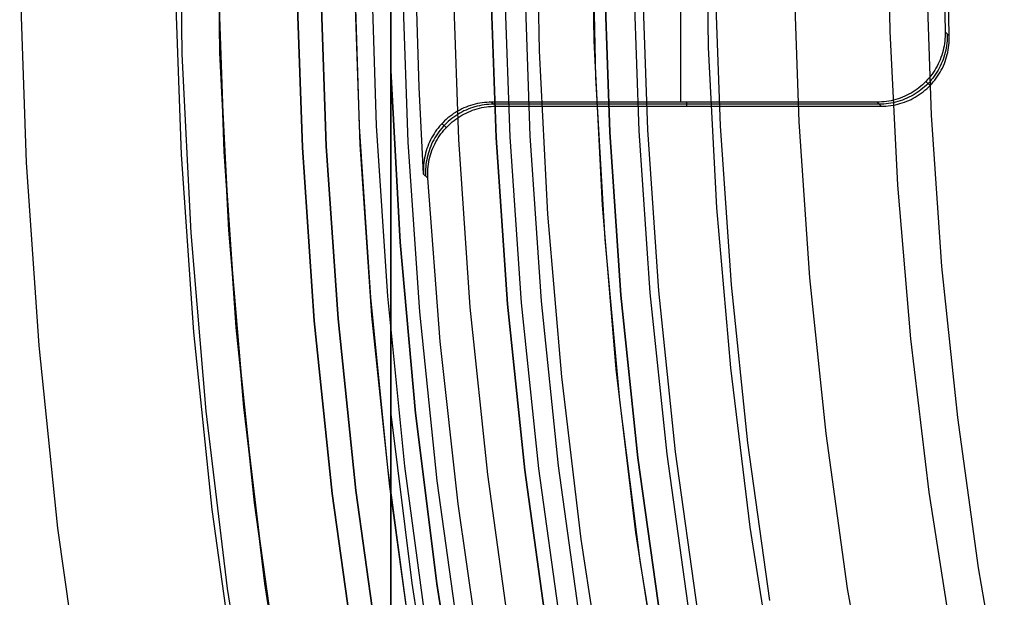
# Model space of a CAD drawing. Header units: millimetres. Extents: x 8929 to 10091, y -2708 to -1691.
# Tile 38 of 196: x 9432.07 to 9446.54, y -2068.55 to -2060.07. Entities that reach past the tile are written whole.
import ezdxf

# ---------------------------------------------------------------- set-up
doc = ezdxf.new("R2010")
doc.units = ezdxf.units.MM
for name, color, linetype in [('1', 7, 'Continuous'), ('COLOR EXT', 7, 'Continuous'), ('luz', 7, 'Continuous')]:
    doc.layers.add(name, color=color, linetype=linetype)

msp = doc.modelspace()

# ---------------------------------------------------------------- linework, layer by layer
at = {"layer": '1', "color": 7, "true_color": 0xffffff}
for p, q in [((9434.461, -2060.572, 65.998), (9434.421, -2057.947, 65.998)), ((9435.015, -2060.554, 46.606), (9434.976, -2057.948, 46.606)), ((9434.976, -2057.948, 34.804), (9435.015, -2060.554, 34.804)), ((9435.015, -2060.554, 40.705), (9434.976, -2057.948, 40.705)), ((9440.513, -2060.376, 42.804), (9440.476, -2057.961, 42.804)), ((9440.513, -2060.376, 51.854), (9440.476, -2057.961, 51.854)), ((9444.86, -2060.235, 76.403), (9444.826, -2057.971, 76.403)), ((9442.147, -2058.121, 44.653), (9442.188, -2060.476, 44.653)), ((9442.147, -2058.121, 44.653), (9442.188, -2060.476, 44.653)), ((9440.477, -2058.537, 60.904), (9440.532, -2060.914, 60.904)), ((9434.353, -2059.429, 71.704), (9434.443, -2062.045, 71.704)), ((9440.657, -2059.32, 46.153), (9440.74, -2061.718, 46.153)), ((9440.74, -2061.718, 53.153), (9440.657, -2059.32, 53.153)), ((9440.657, -2059.32, 49.653), (9440.74, -2061.718, 49.653)), ((9441.171, -2061.696, 138.188), (9441.089, -2059.313, 138.188)), ((9432.073, -2059.469, 69.704), (9432.166, -2062.163, 69.704)), ((9444.973, -2062.496, 76.403), (9444.86, -2060.235, 76.403)), ((9440.633, -2062.788, 42.804), (9440.513, -2060.376, 42.804)), ((9440.633, -2062.788, 51.854), (9440.513, -2060.376, 51.854)), ((9434.591, -2063.195, 65.998), (9434.461, -2060.572, 65.998)), ((9435.145, -2063.158, 46.606), (9435.015, -2060.554, 46.606)), ((9435.015, -2060.554, 34.804), (9435.145, -2063.158, 34.804)), ((9435.145, -2063.158, 40.705), (9435.015, -2060.554, 40.705)), ((9442.188, -2060.476, 44.653), (9442.31, -2062.829, 44.653)), ((9442.188, -2060.476, 44.653), (9442.31, -2062.829, 44.653)), ((9440.532, -2060.914, 60.904), (9440.668, -2063.287, 60.904)), ((9440.74, -2061.718, 46.153), (9440.906, -2064.112, 46.153)), ((9440.906, -2064.112, 53.153), (9440.74, -2061.718, 53.153)), ((9440.74, -2061.718, 49.653), (9440.906, -2064.112, 49.653)), ((9441.336, -2064.074, 138.188), (9441.171, -2061.696, 138.188)), ((9434.443, -2062.045, 71.704), (9434.624, -2064.655, 71.704)), ((9432.166, -2062.163, 69.704), (9432.352, -2064.852, 69.704)), ((9445.164, -2064.752, 76.403), (9444.973, -2062.496, 76.403)), ((9440.837, -2065.195, 42.804), (9440.633, -2062.788, 42.804)), ((9440.837, -2065.195, 51.854), (9440.633, -2062.788, 51.854)), ((9442.31, -2062.829, 44.653), (9442.514, -2065.177, 44.653)), ((9442.31, -2062.829, 44.653), (9442.514, -2065.177, 44.653)), ((9434.813, -2065.812, 65.998), (9434.591, -2063.195, 65.998)), ((9435.366, -2065.755, 46.606), (9435.145, -2063.158, 46.606)), ((9435.145, -2063.158, 34.804), (9435.366, -2065.755, 34.804)), ((9435.366, -2065.755, 40.705), (9435.145, -2063.158, 40.705)), ((9440.668, -2063.287, 60.904), (9440.885, -2065.654, 60.904)), ((9440.906, -2064.112, 46.153), (9441.154, -2066.498, 46.153)), ((9441.154, -2066.498, 53.153), (9440.906, -2064.112, 53.153)), ((9440.906, -2064.112, 49.653), (9441.154, -2066.498, 49.653)), ((9441.582, -2066.446, 138.188), (9441.336, -2064.074, 138.188)), ((9434.624, -2064.655, 71.704), (9434.894, -2067.258, 71.704)), ((9445.434, -2067.001, 76.403), (9445.164, -2064.752, 76.403)), ((9432.352, -2064.852, 69.704), (9432.63, -2067.533, 69.704)), ((9441.125, -2067.594, 42.804), (9440.837, -2065.195, 42.804)), ((9441.125, -2067.594, 51.854), (9440.837, -2065.195, 51.854)), ((9442.514, -2065.177, 44.653), (9442.799, -2067.515, 44.653)), ((9442.514, -2065.177, 44.653), (9442.799, -2067.515, 44.653)), ((9440.885, -2065.654, 60.904), (9441.184, -2068.012, 60.904)), ((9435.676, -2068.343, 46.606), (9435.366, -2065.755, 46.606)), ((9435.366, -2065.755, 34.804), (9435.676, -2068.343, 34.804)), ((9435.676, -2068.343, 40.705), (9435.366, -2065.755, 40.705)), ((9435.126, -2068.419, 65.998), (9434.813, -2065.812, 65.998)), ((9441.154, -2066.498, 46.153), (9441.484, -2068.874, 46.153)), ((9441.484, -2068.874, 53.153), (9441.154, -2066.498, 53.153)), ((9441.154, -2066.498, 49.653), (9441.484, -2068.874, 49.653)), ((9441.911, -2068.808, 138.188), (9441.582, -2066.446, 138.188)), ((9445.782, -2069.238, 76.403), (9445.434, -2067.001, 76.403)), ((9434.894, -2067.258, 71.704), (9435.255, -2069.85, 71.704)), ((9432.63, -2067.533, 69.704), (9433.001, -2070.203, 69.704)), ((9442.799, -2067.515, 44.653), (9443.165, -2069.843, 44.653)), ((9442.799, -2067.515, 44.653), (9443.165, -2069.843, 44.653)), ((9441.495, -2069.981, 42.804), (9441.125, -2067.594, 42.804)), ((9441.495, -2069.981, 51.854), (9441.125, -2067.594, 51.854)), ((9441.184, -2068.012, 60.904), (9441.562, -2070.359, 60.904)), ((9436.076, -2070.919, 46.606), (9435.676, -2068.343, 46.606)), ((9435.676, -2068.343, 34.804), (9436.076, -2070.919, 34.804)), ((9436.076, -2070.919, 40.705), (9435.676, -2068.343, 40.705)), ((9435.529, -2071.014, 65.998), (9435.126, -2068.419, 65.998))]:
    msp.add_line(p, q, dxfattribs=at)
at = {"layer": 'COLOR EXT', "color": 30, "true_color": 0xff8d00}
for p, q in [((9441.786, -2061.277, 15.504), (9441.786, -2054.965, 15.504)), ((9445.632, -2058.121, 15.504), (9445.667, -2060.244, 15.504)), ((9445.728, -2060.302, 19.504), (9445.691, -2058.121, 19.504)), ((9436.983, -2059.121, 21.604), (9437.061, -2061.635, 21.604)), ((9437.233, -2059.121, -28.696), (9437.31, -2061.626, -28.696)), ((9435.077, -2062.003, 34.804), (9434.987, -2059.415, 34.804)), ((9434.987, -2059.415, -30.696), (9435.077, -2062.003, -30.696)), ((9435.077, -2062.003, 2.054), (9434.987, -2059.415, 2.054)), ((9436.225, -2061.943, -28.696), (9436.137, -2059.395, -28.696)), ((9436.137, -2059.395, -30.696), (9436.225, -2061.943, -30.696)), ((9436.225, -2061.943, -29.696), (9436.137, -2059.395, -29.696)), ((9437.074, -2061.899, 34.804), (9436.987, -2059.381, 34.804)), ((9437.074, -2061.899, 28.204), (9436.987, -2059.381, 28.204)), ((9437.942, -2061.056, 15.504), (9437.901, -2059.777, 15.504)), ((9445.667, -2060.244, 15.504), (9445.667, -2060.278, 15.504)), ((9445.667, -2060.244, 15.504), (9445.728, -2060.302, 19.504)), ((9445.667, -2060.278, 15.504), (9445.667, -2060.313, 15.504)), ((9445.698, -2060.308, 17.506), (9445.697, -2060.343, 17.506)), ((9445.698, -2060.273, 17.507), (9445.698, -2060.308, 17.506)), ((9445.729, -2060.337, 19.504), (9445.728, -2060.302, 19.504)), ((9445.652, -2060.452, 15.504), (9445.645, -2060.486, 15.504)), ((9445.657, -2060.417, 15.504), (9445.652, -2060.452, 15.504)), ((9445.662, -2060.383, 15.504), (9445.657, -2060.417, 15.504)), ((9445.665, -2060.348, 15.504), (9445.662, -2060.383, 15.504)), ((9445.667, -2060.313, 15.504), (9445.665, -2060.348, 15.504)), ((9445.688, -2060.447, 17.504), (9445.683, -2060.481, 17.504)), ((9445.692, -2060.412, 17.505), (9445.688, -2060.447, 17.504)), ((9445.696, -2060.377, 17.505), (9445.692, -2060.412, 17.505)), ((9445.697, -2060.343, 17.506), (9445.696, -2060.377, 17.505)), ((9445.719, -2060.476, 19.504), (9445.723, -2060.441, 19.504)), ((9445.723, -2060.441, 19.504), (9445.726, -2060.407, 19.504)), ((9445.726, -2060.407, 19.504), (9445.728, -2060.372, 19.504)), ((9445.728, -2060.372, 19.504), (9445.729, -2060.337, 19.504)), ((9445.618, -2060.587, 15.504), (9445.607, -2060.62, 15.504)), ((9445.628, -2060.554, 15.504), (9445.618, -2060.587, 15.504)), ((9445.637, -2060.52, 15.504), (9445.628, -2060.554, 15.504)), ((9445.645, -2060.486, 15.504), (9445.637, -2060.52, 15.504)), ((9445.659, -2060.583, 17.503), (9445.649, -2060.616, 17.502)), ((9445.668, -2060.549, 17.503), (9445.659, -2060.583, 17.503)), ((9445.676, -2060.515, 17.504), (9445.668, -2060.549, 17.503)), ((9445.683, -2060.481, 17.504), (9445.676, -2060.515, 17.504)), ((9445.69, -2060.612, 19.504), (9445.699, -2060.579, 19.504)), ((9445.699, -2060.579, 19.504), (9445.707, -2060.545, 19.504)), ((9445.707, -2060.545, 19.504), (9445.713, -2060.51, 19.504)), ((9445.713, -2060.51, 19.504), (9445.719, -2060.476, 19.504)), ((9445.566, -2060.716, 15.504), (9445.55, -2060.747, 15.504)), ((9445.58, -2060.685, 15.504), (9445.566, -2060.716, 15.504)), ((9445.594, -2060.653, 15.504), (9445.58, -2060.685, 15.504)), ((9445.596, -2060.746, 17.501), (9445.581, -2060.777, 17.501)), ((9445.607, -2060.62, 15.504), (9445.594, -2060.653, 15.504)), ((9445.611, -2060.714, 17.502), (9445.596, -2060.746, 17.501)), ((9445.625, -2060.682, 17.502), (9445.611, -2060.714, 17.502)), ((9445.637, -2060.649, 17.502), (9445.625, -2060.682, 17.502)), ((9445.627, -2060.775, 19.504), (9445.642, -2060.743, 19.504)), ((9445.649, -2060.616, 17.502), (9445.637, -2060.649, 17.502)), ((9445.642, -2060.743, 19.504), (9445.656, -2060.711, 19.504)), ((9445.656, -2060.711, 19.504), (9445.668, -2060.679, 19.504)), ((9445.668, -2060.679, 19.504), (9445.68, -2060.646, 19.504)), ((9445.68, -2060.646, 19.504), (9445.69, -2060.612, 19.504)), ((9445.476, -2060.865, 15.504), (9445.455, -2060.893, 15.504)), ((9445.496, -2060.837, 15.504), (9445.476, -2060.865, 15.504)), ((9445.515, -2060.808, 15.504), (9445.496, -2060.837, 15.504)), ((9445.527, -2060.866, 17.501), (9445.507, -2060.895, 17.501)), ((9445.533, -2060.778, 15.504), (9445.515, -2060.808, 15.504)), ((9445.546, -2060.837, 17.501), (9445.527, -2060.866, 17.501)), ((9445.55, -2060.747, 15.504), (9445.533, -2060.778, 15.504)), ((9445.564, -2060.807, 17.501), (9445.546, -2060.837, 17.501)), ((9445.557, -2060.896, 19.504), (9445.576, -2060.866, 19.504)), ((9445.581, -2060.777, 17.501), (9445.564, -2060.807, 17.501)), ((9445.576, -2060.866, 19.504), (9445.594, -2060.836, 19.504)), ((9445.594, -2060.836, 19.504), (9445.611, -2060.806, 19.504)), ((9445.611, -2060.806, 19.504), (9445.627, -2060.775, 19.504)), ((9445.336, -2061.02, 15.504), (9445.31, -2061.043, 15.504)), ((9445.361, -2060.997, 15.504), (9445.336, -2061.02, 15.504)), ((9445.386, -2060.972, 15.504), (9445.361, -2060.997, 15.504)), ((9445.392, -2061.026, 17.5), (9445.367, -2061.05, 17.5)), ((9445.41, -2060.946, 15.504), (9445.386, -2060.972, 15.504)), ((9445.386, -2060.972, 15.504), (9445.448, -2061.031, 19.504)), ((9445.417, -2061.001, 17.5), (9445.392, -2061.026, 17.5)), ((9445.433, -2060.92, 15.504), (9445.41, -2060.946, 15.504)), ((9445.441, -2060.976, 17.5), (9445.417, -2061.001, 17.5)), ((9445.423, -2061.056, 19.504), (9445.448, -2061.031, 19.504)), ((9445.455, -2060.893, 15.504), (9445.433, -2060.92, 15.504)), ((9445.464, -2060.95, 17.5), (9445.441, -2060.976, 17.5)), ((9445.448, -2061.031, 19.504), (9445.472, -2061.005, 19.504)), ((9445.486, -2060.923, 17.5), (9445.464, -2060.95, 17.5)), ((9445.472, -2061.005, 19.504), (9445.494, -2060.979, 19.504)), ((9445.507, -2060.895, 17.501), (9445.486, -2060.923, 17.5)), ((9445.494, -2060.979, 19.504), (9445.516, -2060.952, 19.504)), ((9445.516, -2060.952, 19.504), (9445.537, -2060.924, 19.504)), ((9445.537, -2060.924, 19.504), (9445.557, -2060.896, 19.504)), ((9438.005, -2062.335, 15.504), (9437.942, -2061.056, 15.504)), ((9445.105, -2061.176, 15.504), (9445.074, -2061.19, 15.504)), ((9445.136, -2061.16, 15.504), (9445.105, -2061.176, 15.504)), ((9445.167, -2061.143, 15.504), (9445.136, -2061.16, 15.504)), ((9445.197, -2061.125, 15.504), (9445.167, -2061.143, 15.504)), ((9445.198, -2061.172, 17.501), (9445.167, -2061.189, 17.501)), ((9445.226, -2061.106, 15.504), (9445.197, -2061.125, 15.504)), ((9445.228, -2061.154, 17.501), (9445.198, -2061.172, 17.501)), ((9445.255, -2061.086, 15.504), (9445.226, -2061.106, 15.504)), ((9445.257, -2061.136, 17.501), (9445.228, -2061.154, 17.501)), ((9445.282, -2061.065, 15.504), (9445.255, -2061.086, 15.504)), ((9445.285, -2061.116, 17.501), (9445.257, -2061.136, 17.501)), ((9445.258, -2061.184, 19.504), (9445.288, -2061.165, 19.504)), ((9445.31, -2061.043, 15.504), (9445.282, -2061.065, 15.504)), ((9445.313, -2061.095, 17.501), (9445.285, -2061.116, 17.501)), ((9445.288, -2061.165, 19.504), (9445.316, -2061.145, 19.504)), ((9445.34, -2061.073, 17.5), (9445.313, -2061.095, 17.501)), ((9445.316, -2061.145, 19.504), (9445.344, -2061.124, 19.504)), ((9445.367, -2061.05, 17.5), (9445.34, -2061.073, 17.5)), ((9445.344, -2061.124, 19.504), (9445.371, -2061.102, 19.504)), ((9445.371, -2061.102, 19.504), (9445.398, -2061.079, 19.504)), ((9445.398, -2061.079, 19.504), (9445.423, -2061.056, 19.504)), ((9438.696, -2061.325, 15.504), (9438.663, -2061.336, 15.504)), ((9438.729, -2061.315, 15.504), (9438.696, -2061.325, 15.504)), ((9438.763, -2061.306, 15.504), (9438.729, -2061.315, 15.504)), ((9438.797, -2061.298, 15.504), (9438.763, -2061.306, 15.504)), ((9438.831, -2061.291, 15.504), (9438.797, -2061.298, 15.504)), ((9438.862, -2061.321, 17.503), (9438.828, -2061.328, 17.503)), ((9438.865, -2061.286, 15.504), (9438.831, -2061.291, 15.504)), ((9438.896, -2061.316, 17.502), (9438.862, -2061.321, 17.503)), ((9438.899, -2061.282, 15.504), (9438.865, -2061.286, 15.504)), ((9438.931, -2061.312, 17.502), (9438.896, -2061.316, 17.502)), ((9438.934, -2061.279, 15.504), (9438.899, -2061.282, 15.504)), ((9438.965, -2061.309, 17.501), (9438.931, -2061.312, 17.502)), ((9438.969, -2061.277, 15.504), (9438.934, -2061.279, 15.504)), ((9439, -2061.307, 17.501), (9438.965, -2061.309, 17.501)), ((9439.003, -2061.277, 15.504), (9438.969, -2061.277, 15.504)), ((9439.035, -2061.306, 17.5), (9439, -2061.307, 17.501)), ((9444.667, -2061.277, 15.504), (9439.003, -2061.277, 15.504)), ((9439.066, -2061.336, 19.504), (9439.003, -2061.277, 15.504)), ((9444.698, -2061.306, 17.504), (9439.035, -2061.306, 17.504)), ((9441.866, -2061.277, 15.504), (9441.866, -2061.336, 19.504)), ((9444.702, -2061.276, 15.504), (9444.667, -2061.277, 15.504)), ((9444.667, -2061.277, 15.504), (9444.729, -2061.336, 19.504)), ((9444.733, -2061.306, 17.506), (9444.698, -2061.306, 17.507)), ((9444.737, -2061.274, 15.504), (9444.702, -2061.276, 15.504)), ((9444.768, -2061.304, 17.506), (9444.733, -2061.306, 17.506)), ((9444.772, -2061.271, 15.504), (9444.737, -2061.274, 15.504)), ((9444.803, -2061.301, 17.505), (9444.768, -2061.304, 17.506)), ((9444.806, -2061.267, 15.504), (9444.772, -2061.271, 15.504)), ((9444.837, -2061.296, 17.505), (9444.803, -2061.301, 17.505)), ((9444.841, -2061.261, 15.504), (9444.806, -2061.267, 15.504)), ((9444.872, -2061.291, 17.504), (9444.837, -2061.296, 17.505)), ((9444.875, -2061.255, 15.504), (9444.841, -2061.261, 15.504)), ((9444.868, -2061.326, 19.504), (9444.902, -2061.321, 19.504)), ((9444.906, -2061.284, 17.504), (9444.872, -2061.291, 17.504)), ((9444.909, -2061.247, 15.504), (9444.875, -2061.255, 15.504)), ((9444.902, -2061.321, 19.504), (9444.937, -2061.314, 19.504)), ((9444.94, -2061.277, 17.504), (9444.906, -2061.284, 17.504)), ((9444.943, -2061.238, 15.504), (9444.909, -2061.247, 15.504)), ((9444.937, -2061.314, 19.504), (9444.971, -2061.306, 19.504)), ((9444.974, -2061.268, 17.503), (9444.94, -2061.277, 17.504)), ((9444.976, -2061.228, 15.504), (9444.943, -2061.238, 15.504)), ((9444.971, -2061.306, 19.504), (9445.004, -2061.297, 19.504)), ((9445.007, -2061.257, 17.503), (9444.974, -2061.268, 17.503)), ((9445.009, -2061.216, 15.504), (9444.976, -2061.228, 15.504)), ((9445.004, -2061.297, 19.504), (9445.038, -2061.287, 19.504)), ((9445.04, -2061.246, 17.502), (9445.007, -2061.257, 17.503)), ((9445.042, -2061.204, 15.504), (9445.009, -2061.216, 15.504)), ((9445.038, -2061.287, 19.504), (9445.071, -2061.276, 19.504)), ((9445.072, -2061.233, 17.502), (9445.04, -2061.246, 17.502)), ((9445.074, -2061.19, 15.504), (9445.042, -2061.204, 15.504)), ((9445.071, -2061.276, 19.504), (9445.103, -2061.263, 19.504)), ((9445.104, -2061.22, 17.502), (9445.072, -2061.233, 17.502)), ((9445.103, -2061.263, 19.504), (9445.135, -2061.25, 19.504)), ((9445.136, -2061.205, 17.502), (9445.104, -2061.22, 17.502)), ((9445.135, -2061.25, 19.504), (9445.167, -2061.235, 19.504)), ((9445.167, -2061.189, 17.501), (9445.136, -2061.205, 17.502)), ((9445.167, -2061.235, 19.504), (9445.198, -2061.219, 19.504)), ((9445.198, -2061.219, 19.504), (9445.229, -2061.202, 19.504)), ((9445.229, -2061.202, 19.504), (9445.258, -2061.184, 19.504)), ((9438.419, -2061.465, 15.504), (9438.391, -2061.486, 15.504)), ((9438.447, -2061.445, 15.504), (9438.419, -2061.465, 15.504)), ((9438.477, -2061.426, 15.504), (9438.447, -2061.445, 15.504)), ((9438.506, -2061.409, 15.504), (9438.477, -2061.426, 15.504)), ((9438.508, -2061.456, 17.506), (9438.479, -2061.475, 17.506)), ((9438.537, -2061.392, 15.504), (9438.506, -2061.409, 15.504)), ((9438.538, -2061.438, 17.506), (9438.508, -2061.456, 17.506)), ((9438.568, -2061.376, 15.504), (9438.537, -2061.392, 15.504)), ((9438.568, -2061.422, 17.506), (9438.538, -2061.438, 17.506)), ((9438.539, -2061.486, 19.504), (9438.569, -2061.468, 19.504)), ((9438.599, -2061.362, 15.504), (9438.568, -2061.376, 15.504)), ((9438.599, -2061.406, 17.505), (9438.568, -2061.422, 17.506)), ((9438.569, -2061.468, 19.504), (9438.599, -2061.451, 19.504)), ((9438.631, -2061.348, 15.504), (9438.599, -2061.362, 15.504)), ((9438.631, -2061.392, 17.505), (9438.599, -2061.406, 17.505)), ((9438.599, -2061.451, 19.504), (9438.63, -2061.436, 19.504)), ((9438.63, -2061.436, 19.504), (9438.662, -2061.421, 19.504)), ((9438.663, -2061.336, 15.504), (9438.631, -2061.348, 15.504)), ((9438.662, -2061.378, 17.505), (9438.631, -2061.392, 17.505)), ((9438.695, -2061.366, 17.505), (9438.662, -2061.378, 17.505)), ((9438.662, -2061.421, 19.504), (9438.694, -2061.408, 19.504)), ((9438.694, -2061.408, 19.504), (9438.726, -2061.395, 19.504)), ((9438.728, -2061.354, 17.504), (9438.695, -2061.366, 17.505)), ((9438.726, -2061.395, 19.504), (9438.759, -2061.384, 19.504)), ((9438.761, -2061.344, 17.504), (9438.728, -2061.354, 17.504)), ((9438.759, -2061.384, 19.504), (9438.792, -2061.374, 19.504)), ((9438.794, -2061.335, 17.503), (9438.761, -2061.344, 17.504)), ((9438.792, -2061.374, 19.504), (9438.826, -2061.365, 19.504)), ((9438.828, -2061.328, 17.503), (9438.794, -2061.335, 17.503)), ((9438.826, -2061.365, 19.504), (9438.86, -2061.357, 19.504)), ((9438.86, -2061.357, 19.504), (9438.894, -2061.351, 19.504)), ((9438.894, -2061.351, 19.504), (9438.928, -2061.345, 19.504)), ((9438.928, -2061.345, 19.504), (9438.962, -2061.341, 19.504)), ((9438.962, -2061.341, 19.504), (9438.997, -2061.338, 19.504)), ((9438.997, -2061.338, 19.504), (9439.031, -2061.336, 19.504)), ((9439.031, -2061.336, 19.504), (9439.066, -2061.336, 19.504)), ((9439.066, -2061.336, 19.504), (9444.729, -2061.336, 19.504)), ((9444.729, -2061.336, 19.504), (9444.764, -2061.335, 19.504)), ((9444.764, -2061.335, 19.504), (9444.799, -2061.333, 19.504)), ((9444.799, -2061.333, 19.504), (9444.833, -2061.33, 19.504)), ((9444.833, -2061.33, 19.504), (9444.868, -2061.326, 19.504)), ((9438.264, -2061.603, 15.504), (9438.241, -2061.629, 15.504)), ((9438.288, -2061.578, 15.504), (9438.264, -2061.603, 15.504)), ((9438.338, -2061.65, 19.504), (9438.276, -2061.59, 15.504)), ((9438.312, -2061.553, 15.504), (9438.288, -2061.578, 15.504)), ((9438.319, -2061.608, 17.507), (9438.295, -2061.633, 17.507)), ((9438.338, -2061.53, 15.504), (9438.312, -2061.553, 15.504)), ((9438.344, -2061.583, 17.507), (9438.319, -2061.608, 17.507)), ((9438.364, -2061.507, 15.504), (9438.338, -2061.53, 15.504)), ((9438.369, -2061.56, 17.507), (9438.344, -2061.583, 17.507)), ((9438.35, -2061.637, 19.504), (9438.375, -2061.613, 19.504)), ((9438.391, -2061.486, 15.504), (9438.364, -2061.507, 15.504)), ((9438.396, -2061.537, 17.507), (9438.369, -2061.56, 17.507)), ((9438.375, -2061.613, 19.504), (9438.401, -2061.59, 19.504)), ((9438.423, -2061.515, 17.507), (9438.396, -2061.537, 17.507)), ((9438.401, -2061.59, 19.504), (9438.427, -2061.567, 19.504)), ((9438.45, -2061.495, 17.506), (9438.423, -2061.515, 17.507)), ((9438.427, -2061.567, 19.504), (9438.454, -2061.545, 19.504)), ((9438.479, -2061.475, 17.506), (9438.45, -2061.495, 17.506)), ((9438.454, -2061.545, 19.504), (9438.482, -2061.524, 19.504)), ((9438.482, -2061.524, 19.504), (9438.51, -2061.505, 19.504)), ((9438.51, -2061.505, 19.504), (9438.539, -2061.486, 19.504)), ((9437.061, -2061.635, 21.604), (9437.225, -2064.144, 21.604)), ((9437.31, -2061.626, -28.696), (9437.474, -2064.126, -28.696)), ((9438.159, -2061.741, 15.504), (9438.141, -2061.77, 15.504)), ((9438.178, -2061.712, 15.504), (9438.159, -2061.741, 15.504)), ((9438.198, -2061.683, 15.504), (9438.178, -2061.712, 15.504)), ((9438.209, -2061.742, 17.507), (9438.19, -2061.771, 17.506)), ((9438.219, -2061.656, 15.504), (9438.198, -2061.683, 15.504)), ((9438.229, -2061.713, 17.507), (9438.209, -2061.742, 17.507)), ((9438.241, -2061.629, 15.504), (9438.219, -2061.656, 15.504)), ((9438.251, -2061.686, 17.507), (9438.229, -2061.713, 17.507)), ((9438.241, -2061.771, 19.504), (9438.261, -2061.743, 19.504)), ((9438.273, -2061.659, 17.507), (9438.251, -2061.686, 17.507)), ((9438.261, -2061.743, 19.504), (9438.282, -2061.716, 19.504)), ((9438.295, -2061.633, 17.507), (9438.273, -2061.659, 17.507)), ((9438.282, -2061.716, 19.504), (9438.304, -2061.689, 19.504)), ((9438.304, -2061.689, 19.504), (9438.327, -2061.663, 19.504)), ((9438.327, -2061.663, 19.504), (9438.35, -2061.637, 19.504)), ((9437.248, -2064.413, 34.804), (9437.074, -2061.899, 34.804)), ((9437.248, -2064.413, 28.204), (9437.074, -2061.899, 28.204)), ((9438.079, -2061.894, 15.504), (9438.067, -2061.927, 15.504)), ((9438.093, -2061.862, 15.504), (9438.079, -2061.894, 15.504)), ((9438.108, -2061.831, 15.504), (9438.093, -2061.862, 15.504)), ((9438.124, -2061.8, 15.504), (9438.108, -2061.831, 15.504)), ((9438.124, -2061.892, 17.506), (9438.111, -2061.924, 17.505)), ((9438.141, -2061.77, 15.504), (9438.124, -2061.8, 15.504)), ((9438.139, -2061.861, 17.506), (9438.124, -2061.892, 17.506)), ((9438.155, -2061.83, 17.506), (9438.139, -2061.861, 17.506)), ((9438.172, -2061.8, 17.506), (9438.155, -2061.83, 17.506)), ((9438.156, -2061.922, 19.504), (9438.171, -2061.891, 19.504)), ((9438.171, -2061.891, 19.504), (9438.187, -2061.86, 19.504)), ((9438.19, -2061.771, 17.506), (9438.172, -2061.8, 17.506)), ((9438.187, -2061.86, 19.504), (9438.204, -2061.83, 19.504)), ((9438.204, -2061.83, 19.504), (9438.222, -2061.8, 19.504)), ((9438.222, -2061.8, 19.504), (9438.241, -2061.771, 19.504)), ((9435.255, -2064.586, 34.804), (9435.077, -2062.003, 34.804)), ((9435.077, -2062.003, -30.696), (9435.255, -2064.586, -30.696)), ((9435.255, -2064.586, 2.054), (9435.077, -2062.003, 2.054)), ((9436.401, -2064.487, -28.696), (9436.225, -2061.943, -28.696)), ((9436.225, -2061.943, -30.696), (9436.401, -2064.487, -30.696)), ((9436.401, -2064.487, -29.696), (9436.225, -2061.943, -29.696)), ((9438.035, -2062.026, 15.504), (9438.027, -2062.059, 15.504)), ((9438.045, -2061.992, 15.504), (9438.035, -2062.026, 15.504)), ((9438.055, -2061.959, 15.504), (9438.045, -2061.992, 15.504)), ((9438.067, -2061.927, 15.504), (9438.055, -2061.959, 15.504)), ((9438.076, -2062.022, 17.505), (9438.067, -2062.056, 17.504)), ((9438.086, -2061.989, 17.505), (9438.076, -2062.022, 17.505)), ((9438.098, -2061.956, 17.505), (9438.086, -2061.989, 17.505)), ((9438.111, -2061.924, 17.505), (9438.098, -2061.956, 17.505)), ((9438.107, -2062.052, 19.504), (9438.118, -2062.019, 19.504)), ((9438.118, -2062.019, 19.504), (9438.129, -2061.986, 19.504)), ((9438.129, -2061.986, 19.504), (9438.142, -2061.954, 19.504)), ((9438.142, -2061.954, 19.504), (9438.156, -2061.922, 19.504)), ((9438.01, -2062.162, 15.504), (9438.007, -2062.196, 15.504)), ((9438.014, -2062.127, 15.504), (9438.01, -2062.162, 15.504)), ((9438.02, -2062.093, 15.504), (9438.014, -2062.127, 15.504)), ((9438.027, -2062.059, 15.504), (9438.02, -2062.093, 15.504)), ((9438.041, -2062.192, 17.503), (9438.038, -2062.226, 17.502)), ((9438.046, -2062.158, 17.503), (9438.041, -2062.192, 17.503)), ((9438.052, -2062.123, 17.503), (9438.046, -2062.158, 17.503)), ((9438.059, -2062.089, 17.504), (9438.052, -2062.123, 17.503)), ((9438.067, -2062.056, 17.504), (9438.059, -2062.089, 17.504)), ((9438.073, -2062.222, 19.504), (9438.077, -2062.188, 19.504)), ((9438.077, -2062.188, 19.504), (9438.083, -2062.153, 19.504)), ((9438.083, -2062.153, 19.504), (9438.09, -2062.119, 19.504)), ((9438.09, -2062.119, 19.504), (9438.098, -2062.086, 19.504)), ((9438.098, -2062.086, 19.504), (9438.107, -2062.052, 19.504)), ((9438.004, -2062.231, 15.504), (9438.003, -2062.266, 15.504)), ((9438.003, -2062.266, 15.504), (9438.004, -2062.3, 15.504)), ((9438.007, -2062.196, 15.504), (9438.004, -2062.231, 15.504)), ((9438.004, -2062.3, 15.504), (9438.005, -2062.335, 15.504)), ((9438.068, -2062.395, 19.504), (9438.005, -2062.335, 15.504)), ((9438.036, -2062.261, 17.502), (9438.035, -2062.296, 17.501)), ((9438.035, -2062.296, 17.501), (9438.035, -2062.33, 17.501)), ((9438.035, -2062.33, 17.501), (9438.036, -2062.365, 17.5)), ((9438.038, -2062.226, 17.502), (9438.036, -2062.261, 17.502)), ((9438.066, -2062.326, 19.504), (9438.067, -2062.291, 19.504)), ((9438.067, -2062.36, 19.504), (9438.066, -2062.326, 19.504)), ((9438.067, -2062.291, 19.504), (9438.069, -2062.256, 19.504)), ((9438.069, -2062.256, 19.504), (9438.073, -2062.222, 19.504)), ((9438.068, -2062.395, 19.504), (9438.067, -2062.36, 19.504)), ((9438.25, -2064.789, 19.504), (9438.068, -2062.395, 19.504)), ((9437.225, -2064.144, 21.604), (9437.476, -2066.647, 21.604)), ((9437.474, -2064.126, -28.696), (9437.724, -2066.62, -28.696)), ((9436.664, -2067.022, -28.696), (9436.401, -2064.487, -28.696)), ((9436.401, -2064.487, -30.696), (9436.664, -2067.022, -30.696)), ((9436.664, -2067.022, -29.696), (9436.401, -2064.487, -29.696)), ((9437.508, -2066.92, 34.804), (9437.248, -2064.413, 34.804)), ((9437.508, -2066.92, 28.204), (9437.248, -2064.413, 28.204)), ((9435.523, -2067.161, 34.804), (9435.255, -2064.586, 34.804)), ((9435.255, -2064.586, -30.696), (9435.523, -2067.161, -30.696)), ((9435.523, -2067.161, 2.054), (9435.255, -2064.586, 2.054)), ((9438.513, -2067.176, 19.504), (9438.25, -2064.789, 19.504)), ((9437.476, -2066.647, 21.604), (9437.812, -2069.139, 21.604)), ((9437.724, -2066.62, -28.696), (9438.06, -2069.104, -28.696)), ((9437.855, -2069.416, 34.804), (9437.508, -2066.92, 34.804)), ((9437.855, -2069.416, 28.204), (9437.508, -2066.92, 28.204)), ((9437.015, -2069.548, -28.696), (9436.664, -2067.022, -28.696)), ((9436.664, -2067.022, -30.696), (9437.015, -2069.548, -30.696)), ((9437.015, -2069.548, -29.696), (9436.664, -2067.022, -29.696)), ((9435.879, -2069.725, 34.804), (9435.523, -2067.161, 34.804)), ((9435.523, -2067.161, -30.696), (9435.879, -2069.725, -30.696)), ((9435.879, -2069.725, 2.054), (9435.523, -2067.161, 2.054)), ((9438.854, -2069.552, 19.504), (9438.513, -2067.176, 19.504))]:
    msp.add_line(p, q, dxfattribs=at)
at = {"layer": 'luz', "color": 7, "true_color": 0xffffff}
for p, q in [((9437.526, -2048.892, -26.046), (9437.526, -2068.47, -26.046)), ((9437.526, -2060.813, -28.896), (9437.526, -2055.429, -28.896)), ((9437.526, -2055.429, -23.196), (9437.526, -2060.813, -23.196)), ((9439.661, -2058.121, -26.421), (9439.702, -2060.521, -26.421)), ((9442.367, -2061.625, -29.575), (9442.286, -2059.289, -29.575)), ((9443.439, -2059.269, -29.883), (9443.518, -2061.565, -29.883)), ((9445.386, -2059.236, -28.82), (9445.463, -2061.465, -28.82)), ((9436.575, -2061.925, -30.696), (9436.487, -2059.389, -30.696)), ((9436.575, -2061.925, -28.896), (9436.487, -2059.389, -28.896)), ((9436.487, -2059.389, -29.796), (9436.575, -2061.925, -29.796)), ((9437.687, -2059.369, -30.696), (9437.773, -2061.863, -30.696)), ((9438.522, -2061.824, -31.218), (9438.437, -2059.356, -31.218)), ((9439.071, -2061.796, -25.957), (9438.987, -2059.346, -25.957)), ((9439.071, -2061.796, -23.196), (9438.987, -2059.346, -23.196)), ((9438.987, -2059.346, -24.577), (9439.071, -2061.796, -24.577)), ((9439.187, -2059.343, -30.696), (9439.271, -2061.785, -30.696)), ((9439.571, -2061.77, -26.457), (9439.487, -2059.338, -26.457)), ((9441.211, -2059.308, -29.289), (9441.293, -2061.681, -29.289)), ((9439.702, -2060.521, -26.421), (9439.825, -2062.919, -26.421)), ((9437.526, -2060.813, -26.684), (9437.526, -2060.813, -28.896)), ((9437.526, -2064.752, -26.521), (9437.526, -2060.813, -26.684)), ((9437.526, -2060.813, -25.684), (9437.526, -2064.751, -25.813)), ((9437.526, -2060.813, -24.684), (9437.526, -2060.813, -25.684)), ((9437.526, -2064.752, -24.521), (9437.526, -2060.813, -24.684)), ((9437.526, -2060.813, -23.684), (9437.526, -2064.751, -23.813)), ((9437.526, -2060.813, -23.196), (9437.526, -2060.813, -23.684)), ((9437.526, -2060.813, -23.684), (9437.664, -2063.332, -23.675)), ((9437.664, -2063.332, -24.675), (9437.526, -2060.813, -24.684)), ((9437.526, -2060.813, -23.196), (9437.664, -2063.332, -23.196)), ((9437.526, -2060.813, -25.684), (9437.664, -2063.332, -25.675)), ((9437.664, -2063.332, -26.675), (9437.526, -2060.813, -26.684)), ((9437.664, -2063.332, -28.896), (9437.526, -2060.813, -28.896)), ((9437.526, -2060.813, -23.44), (9437.663, -2063.33, -23.44)), ((9437.526, -2060.813, -24.946), (9437.664, -2063.332, -24.946)), ((9437.526, -2060.813, -27.552), (9437.664, -2063.332, -27.552)), ((9445.463, -2061.465, -28.82), (9445.616, -2063.689, -28.82)), ((9443.518, -2061.565, -29.883), (9443.677, -2063.857, -29.883)), ((9441.293, -2061.681, -29.289), (9441.456, -2064.049, -29.289)), ((9442.528, -2063.957, -29.575), (9442.367, -2061.625, -29.575)), ((9437.773, -2061.863, -30.696), (9437.945, -2064.353, -30.696)), ((9438.692, -2064.288, -31.218), (9438.522, -2061.824, -31.218)), ((9439.24, -2064.241, -25.957), (9439.071, -2061.796, -25.957)), ((9439.24, -2064.241, -23.196), (9439.071, -2061.796, -23.196)), ((9439.071, -2061.796, -24.577), (9439.24, -2064.241, -24.577)), ((9439.271, -2061.785, -30.696), (9439.44, -2064.224, -30.696)), ((9439.738, -2064.198, -26.457), (9439.571, -2061.77, -26.457)), ((9436.75, -2064.456, -30.696), (9436.575, -2061.925, -30.696)), ((9436.75, -2064.456, -28.896), (9436.575, -2061.925, -28.896)), ((9436.575, -2061.925, -29.796), (9436.75, -2064.456, -29.796)), ((9439.825, -2062.919, -26.421), (9440.03, -2065.311, -26.421)), ((9437.663, -2063.33, -23.44), (9437.888, -2065.842, -23.44)), ((9437.664, -2063.332, -23.675), (9437.889, -2065.845, -23.666)), ((9437.889, -2065.845, -24.666), (9437.664, -2063.332, -24.675)), ((9437.664, -2063.332, -23.196), (9437.889, -2065.845, -23.196)), ((9437.664, -2063.332, -25.675), (9437.889, -2065.845, -25.666)), ((9437.889, -2065.845, -26.666), (9437.664, -2063.332, -26.675)), ((9437.889, -2065.845, -28.896), (9437.664, -2063.332, -28.896)), ((9437.664, -2063.332, -24.946), (9437.889, -2065.845, -24.946)), ((9437.664, -2063.332, -27.552), (9437.889, -2065.845, -27.552)), ((9445.616, -2063.689, -28.82), (9445.847, -2065.907, -28.82)), ((9443.677, -2063.857, -29.883), (9443.914, -2066.142, -29.883)), ((9441.456, -2064.049, -29.289), (9441.702, -2066.411, -29.289)), ((9442.77, -2066.281, -29.575), (9442.528, -2063.957, -29.575)), ((9439.99, -2066.619, -26.457), (9439.738, -2064.198, -26.457)), ((9437.945, -2064.353, -30.696), (9438.203, -2066.836, -30.696)), ((9438.948, -2066.745, -31.218), (9438.692, -2064.288, -31.218)), ((9439.494, -2066.679, -25.957), (9439.24, -2064.241, -25.957)), ((9439.494, -2066.679, -23.196), (9439.24, -2064.241, -23.196)), ((9439.24, -2064.241, -24.577), (9439.494, -2066.679, -24.577)), ((9439.44, -2064.224, -30.696), (9439.692, -2066.655, -30.696)), ((9437.012, -2066.98, -30.696), (9436.75, -2064.456, -30.696)), ((9437.012, -2066.98, -28.896), (9436.75, -2064.456, -28.896)), ((9436.75, -2064.456, -29.796), (9437.012, -2066.98, -29.796)), ((9437.526, -2064.751, -25.813), (9437.526, -2068.684, -26.063)), ((9437.526, -2064.751, -23.813), (9437.526, -2068.684, -24.063)), ((9437.526, -2068.684, -26.236), (9437.526, -2064.752, -26.521)), ((9437.526, -2068.684, -24.236), (9437.526, -2064.752, -24.521)), ((9440.03, -2065.311, -26.421), (9440.316, -2067.695, -26.421)), ((9437.838, -2068.34, -23.86), (9437.526, -2065.821, -23.869)), ((9437.838, -2068.34, -24.446), (9437.526, -2065.821, -24.456)), ((9437.838, -2068.34, -25.86), (9437.526, -2065.821, -25.869)), ((9437.838, -2068.34, -26.446), (9437.526, -2065.821, -26.456)), ((9437.888, -2065.842, -23.44), (9438.2, -2068.344, -23.44)), ((9437.889, -2065.845, -23.666), (9438.201, -2068.349, -23.656)), ((9438.201, -2068.349, -24.656), (9437.889, -2065.845, -24.666)), ((9437.889, -2065.845, -23.196), (9438.201, -2068.349, -23.196)), ((9437.889, -2065.845, -25.666), (9438.201, -2068.349, -25.656)), ((9438.201, -2068.349, -26.656), (9437.889, -2065.845, -26.666)), ((9438.201, -2068.349, -28.896), (9437.889, -2065.845, -28.896)), ((9437.889, -2065.845, -24.946), (9438.201, -2068.349, -24.946)), ((9437.889, -2065.845, -27.552), (9438.201, -2068.349, -27.552)), ((9445.847, -2065.907, -28.82), (9446.154, -2068.116, -28.82)), ((9443.914, -2066.142, -29.883), (9444.23, -2068.418, -29.883)), ((9443.091, -2068.596, -29.575), (9442.77, -2066.281, -29.575)), ((9441.702, -2066.411, -29.289), (9442.029, -2068.762, -29.289)), ((9439.692, -2066.655, -30.696), (9440.029, -2069.076, -30.696)), ((9440.325, -2069.029, -26.457), (9439.99, -2066.619, -26.457)), ((9439.288, -2069.192, -31.218), (9438.948, -2066.745, -31.218)), ((9439.831, -2069.107, -25.957), (9439.494, -2066.679, -25.957)), ((9439.831, -2069.107, -23.196), (9439.494, -2066.679, -23.196)), ((9439.494, -2066.679, -24.577), (9439.831, -2069.107, -24.577)), ((9438.203, -2066.836, -30.696), (9438.547, -2069.308, -30.696)), ((9437.361, -2069.493, -30.696), (9437.012, -2066.98, -30.696)), ((9437.361, -2069.493, -28.896), (9437.012, -2066.98, -28.896)), ((9437.012, -2066.98, -29.796), (9437.361, -2069.493, -29.796)), ((9440.316, -2067.695, -26.421), (9440.684, -2070.068, -26.421)), ((9446.154, -2068.116, -28.82), (9446.537, -2070.313, -28.82)), ((9438.238, -2070.847, -23.85), (9437.838, -2068.34, -23.86)), ((9438.238, -2070.847, -24.436), (9437.838, -2068.34, -24.446)), ((9438.238, -2070.847, -25.85), (9437.838, -2068.34, -25.86)), ((9438.238, -2070.847, -26.436), (9437.838, -2068.34, -26.446)), ((9438.2, -2068.344, -23.44), (9438.599, -2070.833, -23.44)), ((9438.201, -2068.349, -23.656), (9438.6, -2070.84, -23.646)), ((9438.6, -2070.84, -24.646), (9438.201, -2068.349, -24.656)), ((9438.201, -2068.349, -23.196), (9438.6, -2070.84, -23.196)), ((9438.201, -2068.349, -25.656), (9438.6, -2070.84, -25.646)), ((9438.6, -2070.84, -26.646), (9438.201, -2068.349, -26.656)), ((9438.6, -2070.84, -28.896), (9438.201, -2068.349, -28.896)), ((9438.201, -2068.349, -24.946), (9438.6, -2070.84, -24.946)), ((9438.201, -2068.349, -27.552), (9438.6, -2070.84, -27.552)), ((9444.23, -2068.418, -29.883), (9444.625, -2070.681, -29.883))]:
    msp.add_line(p, q, dxfattribs=at)

doc.saveas('drawing.dxf')
